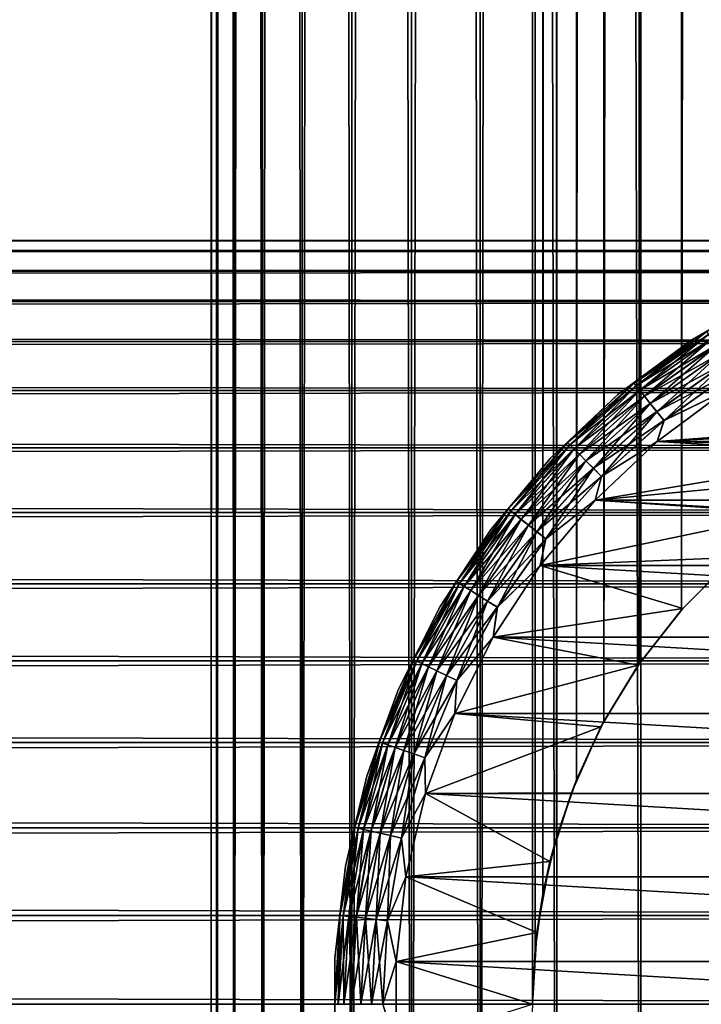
# Model space of a CAD drawing. Extents: x -265 to 265, y 0 to 607.
# Tile 119 of 256: x 232 to 243, y 20 to 36. Entities that reach past the tile are written whole.
import ezdxf

# ---------------------------------------------------------------- set-up
doc = ezdxf.new("R2010")
doc.units = 0
doc.header["$LTSCALE"] = 26.699852
for name, color, linetype in [('35', 7, 'CONTINUOUS'), ('79', 7, 'CONTINUOUS'), ('80', 7, 'CONTINUOUS'), ('87', 7, 'CONTINUOUS'), ('89', 7, 'CONTINUOUS'), ('90', 7, 'CONTINUOUS'), ('91', 7, 'CONTINUOUS'), ('95', 7, 'CONTINUOUS'), ('99', 7, 'CONTINUOUS')]:
    doc.layers.add(name, color=color, linetype=linetype)

msp = doc.modelspace()

# ---------------------------------------------------------------- linework, layer by layer
at = {"layer": '35', "color": 7, "linetype": 'CONTINUOUS'}
for points in [[(-263, 32.479, 28.227), (-263, 32.31, 29.671), (263, 32.479, 28.227), (-263, 32.479, 28.227)], [(263, 32.479, 28.227), (-263, 32.31, 29.671), (263, 32.31, 29.671), (263, 32.479, 28.227)], [(-263, 32.479, 26.773), (-263, 32.479, 28.227), (263, 32.479, 26.773), (-263, 32.479, 26.773)], [(263, 32.479, 26.773), (-263, 32.479, 28.227), (263, 32.479, 28.227), (263, 32.479, 26.773)], [(-263, 32.31, 25.329), (-263, 32.479, 26.773), (263, 32.31, 25.329), (-263, 32.31, 25.329)], [(263, 32.31, 25.329), (-263, 32.479, 26.773), (263, 32.479, 26.773), (263, 32.31, 25.329)], [(-263, 32.31, 29.671), (-263, 31.975, 31.085), (263, 32.31, 29.671), (-263, 32.31, 29.671)], [(263, 32.31, 29.671), (-263, 31.975, 31.085), (263, 31.975, 31.085), (263, 32.31, 29.671)], [(-263, 31.975, 23.915), (-263, 32.31, 25.329), (263, 31.975, 23.915), (-263, 31.975, 23.915)], [(263, 31.975, 23.915), (-263, 32.31, 25.329), (263, 32.31, 25.329), (263, 31.975, 23.915)], [(-263, 31.975, 31.085), (-263, 31.478, 32.451), (263, 31.975, 31.085), (-263, 31.975, 31.085)], [(263, 31.975, 31.085), (-263, 31.478, 32.451), (263, 31.478, 32.451), (263, 31.975, 31.085)], [(-263, 31.478, 22.549), (-263, 31.975, 23.915), (263, 31.478, 22.549), (-263, 31.478, 22.549)], [(263, 31.478, 22.549), (-263, 31.975, 23.915), (263, 31.975, 23.915), (263, 31.478, 22.549)], [(-263, 31.478, 32.451), (-263, 30.825, 33.75), (263, 31.478, 32.451), (-263, 31.478, 32.451)], [(263, 31.478, 32.451), (-263, 30.825, 33.75), (263, 30.825, 33.75), (263, 31.478, 32.451)], [(-263, 30.825, 21.25), (-263, 31.478, 22.549), (263, 30.825, 21.25), (-263, 30.825, 21.25)], [(263, 30.825, 21.25), (-263, 31.478, 22.549), (263, 31.478, 22.549), (263, 30.825, 21.25)], [(-263, 30.825, 33.75), (-263, 30.027, 34.964), (263, 30.825, 33.75), (-263, 30.825, 33.75)], [(263, 30.825, 33.75), (-263, 30.027, 34.964), (263, 30.027, 34.964), (263, 30.825, 33.75)], [(-263, 30.027, 20.036), (-263, 30.825, 21.25), (263, 30.027, 20.036), (-263, 30.027, 20.036)], [(263, 30.027, 20.036), (-263, 30.825, 21.25), (263, 30.825, 21.25), (263, 30.027, 20.036)], [(-263, 30.027, 34.964), (-263, 29.092, 36.078), (263, 30.027, 34.964), (-263, 30.027, 34.964)], [(263, 30.027, 34.964), (-263, 29.092, 36.078), (263, 29.092, 36.078), (263, 30.027, 34.964)], [(-263, 29.092, 18.922), (-263, 30.027, 20.036), (263, 29.092, 18.922), (-263, 29.092, 18.922)], [(263, 29.092, 18.922), (-263, 30.027, 20.036), (263, 30.027, 20.036), (263, 29.092, 18.922)], [(-263, 29.092, 36.078), (-263, 28.035, 37.076), (263, 29.092, 36.078), (-263, 29.092, 36.078)], [(263, 29.092, 36.078), (-263, 28.035, 37.076), (263, 28.035, 37.076), (263, 29.092, 36.078)], [(-263, 28.035, 17.924), (-263, 29.092, 18.922), (263, 28.035, 17.924), (-263, 28.035, 17.924)], [(263, 28.035, 17.924), (-263, 29.092, 18.922), (263, 29.092, 18.922), (263, 28.035, 17.924)], [(-263, 28.035, 37.076), (-263, 26.869, 37.944), (263, 28.035, 37.076), (-263, 28.035, 37.076)], [(263, 28.035, 37.076), (-263, 26.869, 37.944), (263, 26.869, 37.944), (263, 28.035, 37.076)], [(-263, 26.869, 17.056), (-263, 28.035, 17.924), (263, 26.869, 17.056), (-263, 26.869, 17.056)], [(263, 26.869, 17.056), (-263, 28.035, 17.924), (263, 28.035, 17.924), (263, 26.869, 17.056)], [(-263, 26.869, 37.944), (-263, 25.61, 38.67), (263, 26.869, 37.944), (-263, 26.869, 37.944)], [(263, 26.869, 37.944), (-263, 25.61, 38.67), (263, 25.61, 38.67), (263, 26.869, 37.944)], [(-263, 25.61, 16.33), (-263, 26.869, 17.056), (263, 25.61, 16.33), (-263, 25.61, 16.33)], [(263, 25.61, 16.33), (-263, 26.869, 17.056), (263, 26.869, 17.056), (263, 25.61, 16.33)], [(-263, 25.61, 38.67), (-263, 24.275, 39.246), (263, 25.61, 38.67), (-263, 25.61, 38.67)], [(263, 25.61, 38.67), (-263, 24.275, 39.246), (263, 24.275, 39.246), (263, 25.61, 38.67)], [(-263, 24.275, 15.754), (-263, 25.61, 16.33), (263, 24.275, 15.754), (-263, 24.275, 15.754)], [(263, 24.275, 15.754), (-263, 25.61, 16.33), (263, 25.61, 16.33), (263, 24.275, 15.754)], [(-263, 24.275, 39.246), (-263, 22.883, 39.663), (263, 24.275, 39.246), (-263, 24.275, 39.246)], [(263, 24.275, 39.246), (-263, 22.883, 39.663), (263, 22.883, 39.663), (263, 24.275, 39.246)], [(-263, 22.883, 15.337), (-263, 24.275, 15.754), (263, 22.883, 15.337), (-263, 22.883, 15.337)], [(263, 22.883, 15.337), (-263, 24.275, 15.754), (263, 24.275, 15.754), (263, 22.883, 15.337)], [(-263, 22.883, 39.663), (-263, 21.451, 39.915), (263, 22.883, 39.663), (-263, 22.883, 39.663)], [(263, 22.883, 39.663), (-263, 21.451, 39.915), (263, 21.451, 39.915), (263, 22.883, 39.663)], [(-263, 21.451, 15.085), (-263, 22.883, 15.337), (263, 21.451, 15.085), (-263, 21.451, 15.085)], [(263, 21.451, 15.085), (-263, 22.883, 15.337), (263, 22.883, 15.337), (263, 21.451, 15.085)], [(-263, 21.451, 39.915), (-263, 20, 40), (263, 21.451, 39.915), (-263, 21.451, 39.915)], [(263, 21.451, 39.915), (-263, 20, 40), (263, 20, 40), (263, 21.451, 39.915)], [(-263, 20, 15), (-263, 21.451, 15.085), (263, 20, 15), (-263, 20, 15)], [(263, 20, 15), (-263, 21.451, 15.085), (263, 21.451, 15.085), (263, 20, 15)]]:
    msp.add_3dface(points, dxfattribs=at)
at = {"layer": '79', "color": 7, "linetype": 'CONTINUOUS'}
for points in [[(235, 1), (235.094, 1, 1.679), (235, 599), (235, 1)], [(235, 599), (235.094, 1, 1.679), (235.094, 599, 1.679), (235, 599)], [(235.094, 1, 1.679), (235.376, 1, 3.338), (235.094, 599, 1.679), (235.094, 1, 1.679)], [(235.094, 599, 1.679), (235.376, 1, 3.338), (235.376, 599, 3.338), (235.094, 599, 1.679)], [(235.376, 1, 3.338), (235.842, 1, 4.954), (235.376, 599, 3.338), (235.376, 1, 3.338)], [(235.376, 599, 3.338), (235.842, 1, 4.954), (235.842, 599, 4.954), (235.376, 599, 3.338)], [(235.842, 1, 4.954), (236.485, 1, 6.508), (235.842, 599, 4.954), (235.842, 1, 4.954)], [(235.842, 599, 4.954), (236.485, 1, 6.508), (236.485, 599, 6.508), (235.842, 599, 4.954)], [(236.485, 1, 6.508), (237.299, 1, 7.98), (236.485, 599, 6.508), (236.485, 1, 6.508)], [(236.485, 599, 6.508), (237.299, 1, 7.98), (237.299, 599, 7.98), (236.485, 599, 6.508)], [(237.299, 1, 7.98), (238.273, 1, 9.352), (237.299, 599, 7.98), (237.299, 1, 7.98)], [(237.299, 599, 7.98), (238.273, 1, 9.352), (238.273, 599, 9.352), (237.299, 599, 7.98)], [(238.273, 1, 9.352), (239.393, 1, 10.607), (238.273, 599, 9.352), (238.273, 1, 9.352)], [(238.273, 599, 9.352), (239.393, 1, 10.607), (239.393, 599, 10.607), (238.273, 599, 9.352)], [(239.393, 1, 10.607), (240.648, 1, 11.727), (239.393, 599, 10.607), (239.393, 1, 10.607)], [(239.393, 599, 10.607), (240.648, 1, 11.727), (240.648, 599, 11.727), (239.393, 599, 10.607)], [(240.648, 1, 11.727), (242.02, 1, 12.701), (240.648, 599, 11.727), (240.648, 1, 11.727)], [(240.648, 599, 11.727), (242.02, 1, 12.701), (242.02, 599, 12.701), (240.648, 599, 11.727)], [(242.02, 1, 12.701), (243.492, 1, 13.515), (242.02, 599, 12.701), (242.02, 1, 12.701)], [(242.02, 599, 12.701), (243.492, 1, 13.515), (243.492, 599, 13.515), (242.02, 599, 12.701)]]:
    msp.add_3dface(points, dxfattribs=at)
at = {"layer": '80', "color": 7, "linetype": 'CONTINUOUS'}
for points in [[(235, 1), (235, 599), (235.094, 599, -1.679), (235, 1)], [(235.094, 1, -1.679), (235, 1), (235.094, 599, -1.679), (235.094, 1, -1.679)], [(235.376, 1, -3.338), (235.094, 1, -1.679), (235.376, 599, -3.338), (235.376, 1, -3.338)], [(235.376, 599, -3.338), (235.094, 1, -1.679), (235.094, 599, -1.679), (235.376, 599, -3.338)], [(235.842, 1, -4.954), (235.376, 1, -3.338), (235.842, 599, -4.954), (235.842, 1, -4.954)], [(235.842, 599, -4.954), (235.376, 1, -3.338), (235.376, 599, -3.338), (235.842, 599, -4.954)], [(236.485, 1, -6.508), (235.842, 1, -4.954), (236.485, 599, -6.508), (236.485, 1, -6.508)], [(236.485, 599, -6.508), (235.842, 1, -4.954), (235.842, 599, -4.954), (236.485, 599, -6.508)], [(237.299, 1, -7.98), (236.485, 1, -6.508), (237.299, 599, -7.98), (237.299, 1, -7.98)], [(237.299, 599, -7.98), (236.485, 1, -6.508), (236.485, 599, -6.508), (237.299, 599, -7.98)], [(238.273, 1, -9.352), (237.299, 1, -7.98), (238.273, 599, -9.352), (238.273, 1, -9.352)], [(238.273, 599, -9.352), (237.299, 1, -7.98), (237.299, 599, -7.98), (238.273, 599, -9.352)], [(239.393, 1, -10.607), (238.273, 1, -9.352), (239.393, 599, -10.607), (239.393, 1, -10.607)], [(239.393, 599, -10.607), (238.273, 1, -9.352), (238.273, 599, -9.352), (239.393, 599, -10.607)], [(239.393, 1, -10.607), (239.393, 599, -10.607), (240.25, 580, -11.399), (239.393, 1, -10.607)], [(239.393, 1, -10.607), (240.25, 580, -11.399), (240.25, 20, -11.399), (239.393, 1, -10.607)], [(240.25, 580, -11.399), (240.291, 579.105, -11.434), (240.25, 20, -11.399), (240.25, 580, -11.399)], [(240.25, 20, -11.399), (240.291, 579.105, -11.434), (240.291, 20.895, -11.434), (240.25, 20, -11.399)], [(240.291, 579.105, -11.434), (240.418, 578.199, -11.54), (240.291, 20.895, -11.434), (240.291, 579.105, -11.434)], [(240.291, 20.895, -11.434), (240.418, 578.199, -11.54), (240.418, 21.801, -11.54), (240.291, 20.895, -11.434)], [(240.418, 578.199, -11.54), (240.638, 577.275, -11.72), (240.418, 21.801, -11.54), (240.418, 578.199, -11.54)], [(240.418, 21.801, -11.54), (240.638, 577.275, -11.72), (240.638, 22.725, -11.72), (240.418, 21.801, -11.54)], [(240.638, 577.275, -11.72), (240.967, 576.331, -11.975), (240.638, 22.725, -11.72), (240.638, 577.275, -11.72)], [(240.638, 22.725, -11.72), (240.967, 576.331, -11.975), (240.967, 23.669, -11.975), (240.638, 22.725, -11.72)], [(240.967, 576.331, -11.975), (241.415, 575.378, -12.3), (240.967, 23.669, -11.975), (240.967, 576.331, -11.975)], [(240.967, 23.669, -11.975), (241.415, 575.378, -12.3), (241.415, 24.622, -12.3), (240.967, 23.669, -11.975)], [(241.415, 575.378, -12.3), (241.99, 574.441, -12.682), (241.415, 24.622, -12.3), (241.415, 575.378, -12.3)], [(241.415, 24.622, -12.3), (241.99, 574.441, -12.682), (241.99, 25.559, -12.682), (241.415, 24.622, -12.3)], [(241.99, 574.441, -12.682), (242.684, 573.555, -13.095), (241.99, 25.559, -12.682), (241.99, 574.441, -12.682)], [(241.99, 25.559, -12.682), (242.684, 573.555, -13.095), (242.684, 26.445, -13.095), (241.99, 25.559, -12.682)], [(242.684, 573.555, -13.095), (243.475, 572.755, -13.506), (242.684, 26.445, -13.095), (242.684, 573.555, -13.095)], [(242.684, 26.445, -13.095), (243.475, 572.755, -13.506), (243.475, 27.245, -13.506), (242.684, 26.445, -13.095)]]:
    msp.add_3dface(points, dxfattribs=at)
at = {"layer": '87', "color": 7, "linetype": 'CONTINUOUS'}
for points in [[(242.684, 26.445, -13.095), (243.475, 27.245, -13.506), (242.702, 26.465, -25), (242.684, 26.445, -13.095)], [(242.702, 26.465, -25), (243.475, 27.245, -13.506), (243.535, 27.298, -25), (242.702, 26.465, -25)], [(241.976, 25.539, -25), (242.684, 26.445, -13.095), (242.702, 26.465, -25), (241.976, 25.539, -25)], [(241.99, 25.559, -12.682), (242.684, 26.445, -13.095), (241.976, 25.539, -25), (241.99, 25.559, -12.682)], [(241.367, 24.531, -25), (241.415, 24.622, -12.3), (241.976, 25.539, -25), (241.367, 24.531, -25)], [(241.415, 24.622, -12.3), (241.99, 25.559, -12.682), (241.976, 25.539, -25), (241.415, 24.622, -12.3)], [(240.967, 23.669, -11.975), (241.415, 24.622, -12.3), (241.367, 24.531, -25), (240.967, 23.669, -11.975)], [(240.884, 23.457, -25), (240.967, 23.669, -11.975), (241.367, 24.531, -25), (240.884, 23.457, -25)], [(240.638, 22.725, -11.72), (240.967, 23.669, -11.975), (240.884, 23.457, -25), (240.638, 22.725, -11.72)], [(240.533, 22.333, -25), (240.638, 22.725, -11.72), (240.884, 23.457, -25), (240.533, 22.333, -25)], [(240.418, 21.801, -11.54), (240.638, 22.725, -11.72), (240.533, 22.333, -25), (240.418, 21.801, -11.54)], [(240.321, 21.175, -25), (240.418, 21.801, -11.54), (240.533, 22.333, -25), (240.321, 21.175, -25)], [(240.291, 20.895, -11.434), (240.418, 21.801, -11.54), (240.321, 21.175, -25), (240.291, 20.895, -11.434)], [(240.25, 20, -25), (240.291, 20.895, -11.434), (240.321, 21.175, -25), (240.25, 20, -25)], [(240.25, 20, -11.399), (240.291, 20.895, -11.434), (240.25, 20, -25), (240.25, 20, -11.399)]]:
    msp.add_3dface(points, dxfattribs=at)
at = {"layer": '89', "color": 7, "linetype": 'CONTINUOUS'}
for points in [[(242.287, 29.193, -25), (248.825, 29.679, -25), (243.406, 30.026, -25), (242.287, 29.193, -25)], [(247.667, 29.467, -25), (248.825, 29.679, -25), (242.287, 29.193, -25), (247.667, 29.467, -25)], [(246.543, 29.116, -25), (247.667, 29.467, -25), (242.287, 29.193, -25), (246.543, 29.116, -25)], [(241.272, 28.235, -25), (246.543, 29.116, -25), (242.287, 29.193, -25), (241.272, 28.235, -25)], [(245.469, 28.633, -25), (246.543, 29.116, -25), (241.272, 28.235, -25), (245.469, 28.633, -25)], [(244.461, 28.024, -25), (245.469, 28.633, -25), (241.272, 28.235, -25), (244.461, 28.024, -25)], [(240.375, 27.166, -25), (244.461, 28.024, -25), (241.272, 28.235, -25), (240.375, 27.166, -25)], [(243.535, 27.298, -25), (244.461, 28.024, -25), (240.375, 27.166, -25), (243.535, 27.298, -25)], [(242.702, 26.465, -25), (243.535, 27.298, -25), (240.375, 27.166, -25), (242.702, 26.465, -25)], [(239.608, 26, -25), (242.702, 26.465, -25), (240.375, 27.166, -25), (239.608, 26, -25)], [(241.976, 25.539, -25), (242.702, 26.465, -25), (239.608, 26, -25), (241.976, 25.539, -25)], [(238.981, 24.753, -25), (241.976, 25.539, -25), (239.608, 26, -25), (238.981, 24.753, -25)], [(241.367, 24.531, -25), (241.976, 25.539, -25), (238.981, 24.753, -25), (241.367, 24.531, -25)], [(238.504, 23.442, -25), (241.367, 24.531, -25), (238.981, 24.753, -25), (238.504, 23.442, -25)], [(240.884, 23.457, -25), (241.367, 24.531, -25), (238.504, 23.442, -25), (240.884, 23.457, -25)], [(238.182, 22.084, -25), (240.533, 22.333, -25), (238.504, 23.442, -25), (238.182, 22.084, -25)], [(240.533, 22.333, -25), (240.884, 23.457, -25), (238.504, 23.442, -25), (240.533, 22.333, -25)], [(240.321, 21.175, -25), (240.533, 22.333, -25), (238.182, 22.084, -25), (240.321, 21.175, -25)], [(238.02, 20.698, -25), (240.321, 21.175, -25), (238.182, 22.084, -25), (238.02, 20.698, -25)], [(240.25, 20, -25), (240.321, 21.175, -25), (238.02, 20.698, -25), (240.25, 20, -25)], [(238.02, 19.302, -25), (240.25, 20, -25), (238.02, 20.698, -25), (238.02, 19.302, -25)]]:
    msp.add_3dface(points, dxfattribs=at)
at = {"layer": '90', "color": 7, "linetype": 'CONTINUOUS'}
for points in [[(242.287, 29.193, -75), (243.406, 30.026, -75), (257.713, 29.193, -75), (242.287, 29.193, -75)], [(241.272, 28.235, -75), (242.287, 29.193, -75), (258.728, 28.235, -75), (241.272, 28.235, -75)], [(258.728, 28.235, -75), (242.287, 29.193, -75), (257.713, 29.193, -75), (258.728, 28.235, -75)], [(240.375, 27.166, -75), (241.272, 28.235, -75), (259.625, 27.166, -75), (240.375, 27.166, -75)], [(259.625, 27.166, -75), (241.272, 28.235, -75), (258.728, 28.235, -75), (259.625, 27.166, -75)], [(239.608, 26, -75), (240.375, 27.166, -75), (260.392, 26, -75), (239.608, 26, -75)], [(260.392, 26, -75), (240.375, 27.166, -75), (259.625, 27.166, -75), (260.392, 26, -75)], [(238.981, 24.753, -75), (239.608, 26, -75), (261.019, 24.753, -75), (238.981, 24.753, -75)], [(261.019, 24.753, -75), (239.608, 26, -75), (260.392, 26, -75), (261.019, 24.753, -75)], [(238.504, 23.442, -75), (238.981, 24.753, -75), (261.496, 23.442, -75), (238.504, 23.442, -75)], [(261.496, 23.442, -75), (238.981, 24.753, -75), (261.019, 24.753, -75), (261.496, 23.442, -75)], [(238.182, 22.084, -75), (238.504, 23.442, -75), (261.818, 22.084, -75), (238.182, 22.084, -75)], [(261.818, 22.084, -75), (238.504, 23.442, -75), (261.496, 23.442, -75), (261.818, 22.084, -75)], [(238.02, 20.698, -75), (238.182, 22.084, -75), (261.98, 20.698, -75), (238.02, 20.698, -75)], [(261.98, 20.698, -75), (238.182, 22.084, -75), (261.818, 22.084, -75), (261.98, 20.698, -75)], [(238.02, 19.302, -75), (238.02, 20.698, -75), (261.98, 19.302, -75), (238.02, 19.302, -75)], [(261.98, 19.302, -75), (238.02, 20.698, -75), (261.98, 20.698, -75), (261.98, 19.302, -75)]]:
    msp.add_3dface(points, dxfattribs=at)
at = {"layer": '91', "color": 7, "linetype": 'CONTINUOUS'}
for points in [[(244.166, 31.617, -74), (242.856, 30.861, -74), (244.166, 31.617, -26), (244.166, 31.617, -74)], [(244.166, 31.617, -26), (242.856, 30.861, -74), (242.856, 30.861, -26), (244.166, 31.617, -26)], [(242.856, 30.861, -74), (241.644, 29.959, -74), (242.856, 30.861, -26), (242.856, 30.861, -74)], [(242.856, 30.861, -26), (241.644, 29.959, -74), (241.644, 29.959, -26), (242.856, 30.861, -26)], [(241.644, 29.959, -74), (240.544, 28.921, -74), (241.644, 29.959, -26), (241.644, 29.959, -74)], [(241.644, 29.959, -26), (240.544, 28.921, -74), (240.544, 28.921, -26), (241.644, 29.959, -26)], [(240.544, 28.921, -74), (239.572, 27.763, -74), (240.544, 28.921, -26), (240.544, 28.921, -74)], [(240.544, 28.921, -26), (239.572, 27.763, -74), (239.572, 27.763, -26), (240.544, 28.921, -26)], [(239.572, 27.763, -74), (238.742, 26.5, -74), (239.572, 27.763, -26), (239.572, 27.763, -74)], [(239.572, 27.763, -26), (238.742, 26.5, -74), (238.742, 26.5, -26), (239.572, 27.763, -26)], [(238.742, 26.5, -74), (238.063, 25.149, -74), (238.742, 26.5, -26), (238.742, 26.5, -74)], [(238.742, 26.5, -26), (238.063, 25.149, -74), (238.063, 25.149, -26), (238.742, 26.5, -26)], [(238.063, 25.149, -74), (237.546, 23.728, -74), (238.063, 25.149, -26), (238.063, 25.149, -74)], [(238.063, 25.149, -26), (237.546, 23.728, -74), (237.546, 23.728, -26), (238.063, 25.149, -26)], [(237.546, 23.728, -74), (237.197, 22.257, -74), (237.546, 23.728, -26), (237.546, 23.728, -74)], [(237.546, 23.728, -26), (237.197, 22.257, -74), (237.197, 22.257, -26), (237.546, 23.728, -26)], [(237.197, 22.257, -74), (237.022, 20.756, -74), (237.197, 22.257, -26), (237.197, 22.257, -74)], [(237.197, 22.257, -26), (237.022, 20.756, -74), (237.022, 20.756, -26), (237.197, 22.257, -26)], [(237.022, 20.756, -74), (237.022, 19.244, -74), (237.022, 20.756, -26), (237.022, 20.756, -74)], [(237.022, 20.756, -26), (237.022, 19.244, -74), (237.022, 19.244, -26), (237.022, 20.756, -26)]]:
    msp.add_3dface(points, dxfattribs=at)
at = {"layer": '95', "color": 7, "linetype": 'CONTINUOUS'}
for points in [[(242.856, 30.861, -74), (244.166, 31.617, -74), (243.094, 30.991, -74.195), (242.856, 30.861, -74)], [(242.856, 30.861, -74), (243.094, 30.991, -74.195), (241.907, 30.149, -74.195), (242.856, 30.861, -74)], [(243.094, 30.991, -74.195), (241.942, 30.104, -74.383), (241.907, 30.149, -74.195), (243.094, 30.991, -74.195)], [(243.124, 30.943, -74.383), (241.942, 30.104, -74.383), (243.094, 30.991, -74.195), (243.124, 30.943, -74.383)], [(243.124, 30.943, -74.383), (242, 30.032, -74.556), (241.942, 30.104, -74.383), (243.124, 30.943, -74.383)], [(243.173, 30.865, -74.556), (242, 30.032, -74.556), (243.124, 30.943, -74.383), (243.173, 30.865, -74.556)], [(241.644, 29.959, -74), (242.856, 30.861, -74), (241.907, 30.149, -74.195), (241.644, 29.959, -74)], [(243.173, 30.865, -74.556), (242.078, 29.934, -74.708), (242, 30.032, -74.556), (243.173, 30.865, -74.556)], [(243.24, 30.759, -74.708), (242.078, 29.934, -74.708), (243.173, 30.865, -74.556), (243.24, 30.759, -74.708)], [(243.24, 30.759, -74.708), (242.172, 29.816, -74.832), (242.078, 29.934, -74.708), (243.24, 30.759, -74.708)], [(243.32, 30.631, -74.832), (242.172, 29.816, -74.832), (243.24, 30.759, -74.708), (243.32, 30.631, -74.832)], [(243.32, 30.631, -74.832), (242.28, 29.68, -74.924), (242.172, 29.816, -74.832), (243.32, 30.631, -74.832)], [(243.412, 30.484, -74.924), (242.28, 29.68, -74.924), (243.32, 30.631, -74.832), (243.412, 30.484, -74.924)], [(243.412, 30.484, -74.924), (242.397, 29.534, -74.981), (242.28, 29.68, -74.924), (243.412, 30.484, -74.924)], [(243.512, 30.325, -74.981), (242.397, 29.534, -74.981), (243.412, 30.484, -74.924), (243.512, 30.325, -74.981)], [(243.512, 30.325, -74.981), (243.406, 30.026, -75), (242.397, 29.534, -74.981), (243.512, 30.325, -74.981)], [(241.644, 29.959, -74), (241.907, 30.149, -74.195), (240.821, 29.179, -74.195), (241.644, 29.959, -74)], [(241.907, 30.149, -74.195), (240.861, 29.139, -74.383), (240.821, 29.179, -74.195), (241.907, 30.149, -74.195)], [(241.942, 30.104, -74.383), (240.861, 29.139, -74.383), (241.907, 30.149, -74.195), (241.942, 30.104, -74.383)], [(241.942, 30.104, -74.383), (240.927, 29.073, -74.556), (240.861, 29.139, -74.383), (241.942, 30.104, -74.383)], [(242, 30.032, -74.556), (240.927, 29.073, -74.556), (241.942, 30.104, -74.383), (242, 30.032, -74.556)], [(240.544, 28.921, -74), (241.644, 29.959, -74), (240.821, 29.179, -74.195), (240.544, 28.921, -74)], [(242, 30.032, -74.556), (241.015, 28.985, -74.708), (240.927, 29.073, -74.556), (242, 30.032, -74.556)], [(242.078, 29.934, -74.708), (241.015, 28.985, -74.708), (242, 30.032, -74.556), (242.078, 29.934, -74.708)], [(242.078, 29.934, -74.708), (241.122, 28.878, -74.832), (241.015, 28.985, -74.708), (242.078, 29.934, -74.708)], [(242.172, 29.816, -74.832), (241.122, 28.878, -74.832), (242.078, 29.934, -74.708), (242.172, 29.816, -74.832)], [(243.406, 30.026, -75), (242.287, 29.193, -75), (242.397, 29.534, -74.981), (243.406, 30.026, -75)], [(242.172, 29.816, -74.832), (241.245, 28.755, -74.924), (241.122, 28.878, -74.832), (242.172, 29.816, -74.832)], [(242.28, 29.68, -74.924), (241.245, 28.755, -74.924), (242.172, 29.816, -74.832), (242.28, 29.68, -74.924)], [(242.28, 29.68, -74.924), (241.378, 28.622, -74.981), (241.245, 28.755, -74.924), (242.28, 29.68, -74.924)], [(242.397, 29.534, -74.981), (241.378, 28.622, -74.981), (242.28, 29.68, -74.924), (242.397, 29.534, -74.981)], [(242.397, 29.534, -74.981), (242.287, 29.193, -75), (241.378, 28.622, -74.981), (242.397, 29.534, -74.981)], [(240.544, 28.921, -74), (240.821, 29.179, -74.195), (239.851, 28.093, -74.195), (240.544, 28.921, -74)], [(240.821, 29.179, -74.195), (239.896, 28.058, -74.383), (239.851, 28.093, -74.195), (240.821, 29.179, -74.195)], [(240.861, 29.139, -74.383), (239.896, 28.058, -74.383), (240.821, 29.179, -74.195), (240.861, 29.139, -74.383)], [(240.861, 29.139, -74.383), (239.968, 28, -74.556), (239.896, 28.058, -74.383), (240.861, 29.139, -74.383)], [(240.927, 29.073, -74.556), (239.968, 28, -74.556), (240.861, 29.139, -74.383), (240.927, 29.073, -74.556)], [(242.287, 29.193, -75), (241.272, 28.235, -75), (241.378, 28.622, -74.981), (242.287, 29.193, -75)], [(240.927, 29.073, -74.556), (240.066, 27.922, -74.708), (239.968, 28, -74.556), (240.927, 29.073, -74.556)], [(241.015, 28.985, -74.708), (240.066, 27.922, -74.708), (240.927, 29.073, -74.556), (241.015, 28.985, -74.708)], [(241.015, 28.985, -74.708), (240.184, 27.828, -74.832), (240.066, 27.922, -74.708), (241.015, 28.985, -74.708)], [(241.122, 28.878, -74.832), (240.184, 27.828, -74.832), (241.015, 28.985, -74.708), (241.122, 28.878, -74.832)], [(239.572, 27.763, -74), (240.544, 28.921, -74), (239.851, 28.093, -74.195), (239.572, 27.763, -74)], [(241.122, 28.878, -74.832), (240.32, 27.72, -74.924), (240.184, 27.828, -74.832), (241.122, 28.878, -74.832)], [(241.245, 28.755, -74.924), (240.32, 27.72, -74.924), (241.122, 28.878, -74.832), (241.245, 28.755, -74.924)], [(241.245, 28.755, -74.924), (240.466, 27.603, -74.981), (240.32, 27.72, -74.924), (241.245, 28.755, -74.924)], [(241.378, 28.622, -74.981), (240.466, 27.603, -74.981), (241.245, 28.755, -74.924), (241.378, 28.622, -74.981)], [(241.378, 28.622, -74.981), (241.272, 28.235, -75), (240.466, 27.603, -74.981), (241.378, 28.622, -74.981)], [(241.272, 28.235, -75), (240.375, 27.166, -75), (240.466, 27.603, -74.981), (241.272, 28.235, -75)], [(239.572, 27.763, -74), (239.851, 28.093, -74.195), (239.009, 26.906, -74.195), (239.572, 27.763, -74)], [(239.851, 28.093, -74.195), (239.057, 26.876, -74.383), (239.009, 26.906, -74.195), (239.851, 28.093, -74.195)], [(239.896, 28.058, -74.383), (239.057, 26.876, -74.383), (239.851, 28.093, -74.195), (239.896, 28.058, -74.383)], [(239.896, 28.058, -74.383), (239.135, 26.827, -74.556), (239.057, 26.876, -74.383), (239.896, 28.058, -74.383)], [(239.968, 28, -74.556), (239.135, 26.827, -74.556), (239.896, 28.058, -74.383), (239.968, 28, -74.556)], [(239.968, 28, -74.556), (239.241, 26.76, -74.708), (239.135, 26.827, -74.556), (239.968, 28, -74.556)], [(240.066, 27.922, -74.708), (239.241, 26.76, -74.708), (239.968, 28, -74.556), (240.066, 27.922, -74.708)], [(240.066, 27.922, -74.708), (239.369, 26.68, -74.832), (239.241, 26.76, -74.708), (240.066, 27.922, -74.708)], [(240.184, 27.828, -74.832), (239.369, 26.68, -74.832), (240.066, 27.922, -74.708), (240.184, 27.828, -74.832)], [(240.184, 27.828, -74.832), (239.516, 26.588, -74.924), (239.369, 26.68, -74.832), (240.184, 27.828, -74.832)], [(240.32, 27.72, -74.924), (239.516, 26.588, -74.924), (240.184, 27.828, -74.832), (240.32, 27.72, -74.924)], [(238.742, 26.5, -74), (239.572, 27.763, -74), (239.009, 26.906, -74.195), (238.742, 26.5, -74)], [(240.32, 27.72, -74.924), (239.675, 26.488, -74.981), (239.516, 26.588, -74.924), (240.32, 27.72, -74.924)], [(240.466, 27.603, -74.981), (239.675, 26.488, -74.981), (240.32, 27.72, -74.924), (240.466, 27.603, -74.981)], [(240.466, 27.603, -74.981), (240.375, 27.166, -75), (239.675, 26.488, -74.981), (240.466, 27.603, -74.981)], [(240.375, 27.166, -75), (239.608, 26, -75), (239.675, 26.488, -74.981), (240.375, 27.166, -75)], [(238.742, 26.5, -74), (239.009, 26.906, -74.195), (238.305, 25.632, -74.195), (238.742, 26.5, -74)], [(239.009, 26.906, -74.195), (238.356, 25.607, -74.383), (238.305, 25.632, -74.195), (239.009, 26.906, -74.195)], [(239.057, 26.876, -74.383), (238.356, 25.607, -74.383), (239.009, 26.906, -74.195), (239.057, 26.876, -74.383)], [(239.057, 26.876, -74.383), (238.439, 25.567, -74.556), (238.356, 25.607, -74.383), (239.057, 26.876, -74.383)], [(239.135, 26.827, -74.556), (238.439, 25.567, -74.556), (239.057, 26.876, -74.383), (239.135, 26.827, -74.556)], [(239.135, 26.827, -74.556), (238.552, 25.513, -74.708), (238.439, 25.567, -74.556), (239.135, 26.827, -74.556)], [(239.241, 26.76, -74.708), (238.552, 25.513, -74.708), (239.135, 26.827, -74.556), (239.241, 26.76, -74.708)], [(239.241, 26.76, -74.708), (238.688, 25.447, -74.832), (238.552, 25.513, -74.708), (239.241, 26.76, -74.708)], [(239.369, 26.68, -74.832), (238.688, 25.447, -74.832), (239.241, 26.76, -74.708), (239.369, 26.68, -74.832)], [(239.369, 26.68, -74.832), (238.844, 25.372, -74.924), (238.688, 25.447, -74.832), (239.369, 26.68, -74.832)], [(239.516, 26.588, -74.924), (238.844, 25.372, -74.924), (239.369, 26.68, -74.832), (239.516, 26.588, -74.924)], [(239.516, 26.588, -74.924), (239.014, 25.291, -74.981), (238.844, 25.372, -74.924), (239.516, 26.588, -74.924)], [(239.675, 26.488, -74.981), (239.014, 25.291, -74.981), (239.516, 26.588, -74.924), (239.675, 26.488, -74.981)], [(238.063, 25.149, -74), (238.742, 26.5, -74), (238.305, 25.632, -74.195), (238.063, 25.149, -74)], [(239.675, 26.488, -74.981), (239.608, 26, -75), (239.014, 25.291, -74.981), (239.675, 26.488, -74.981)], [(239.608, 26, -75), (238.981, 24.753, -75), (239.014, 25.291, -74.981), (239.608, 26, -75)], [(238.063, 25.149, -74), (238.305, 25.632, -74.195), (237.748, 24.287, -74.195), (238.063, 25.149, -74)], [(238.305, 25.632, -74.195), (237.801, 24.268, -74.383), (237.748, 24.287, -74.195), (238.305, 25.632, -74.195)], [(238.356, 25.607, -74.383), (237.801, 24.268, -74.383), (238.305, 25.632, -74.195), (238.356, 25.607, -74.383)], [(238.356, 25.607, -74.383), (237.889, 24.238, -74.556), (237.801, 24.268, -74.383), (238.356, 25.607, -74.383)], [(238.439, 25.567, -74.556), (237.889, 24.238, -74.556), (238.356, 25.607, -74.383), (238.439, 25.567, -74.556)], [(238.439, 25.567, -74.556), (238.006, 24.197, -74.708), (237.889, 24.238, -74.556), (238.439, 25.567, -74.556)], [(238.552, 25.513, -74.708), (238.006, 24.197, -74.708), (238.439, 25.567, -74.556), (238.552, 25.513, -74.708)], [(238.552, 25.513, -74.708), (238.15, 24.147, -74.832), (238.006, 24.197, -74.708), (238.552, 25.513, -74.708)], [(238.688, 25.447, -74.832), (238.15, 24.147, -74.832), (238.552, 25.513, -74.708), (238.688, 25.447, -74.832)], [(238.688, 25.447, -74.832), (238.313, 24.089, -74.924), (238.15, 24.147, -74.832), (238.688, 25.447, -74.832)], [(238.844, 25.372, -74.924), (238.313, 24.089, -74.924), (238.688, 25.447, -74.832), (238.844, 25.372, -74.924)], [(238.844, 25.372, -74.924), (238.49, 24.027, -74.981), (238.313, 24.089, -74.924), (238.844, 25.372, -74.924)], [(239.014, 25.291, -74.981), (238.49, 24.027, -74.981), (238.844, 25.372, -74.924), (239.014, 25.291, -74.981)], [(239.014, 25.291, -74.981), (238.981, 24.753, -75), (238.49, 24.027, -74.981), (239.014, 25.291, -74.981)], [(237.546, 23.728, -74), (238.063, 25.149, -74), (237.748, 24.287, -74.195), (237.546, 23.728, -74)], [(238.981, 24.753, -75), (238.504, 23.442, -75), (238.49, 24.027, -74.981), (238.981, 24.753, -75)], [(237.546, 23.728, -74), (237.748, 24.287, -74.195), (237.345, 22.888, -74.195), (237.546, 23.728, -74)], [(237.748, 24.287, -74.195), (237.4, 22.876, -74.383), (237.345, 22.888, -74.195), (237.748, 24.287, -74.195)], [(237.801, 24.268, -74.383), (237.4, 22.876, -74.383), (237.748, 24.287, -74.195), (237.801, 24.268, -74.383)], [(237.801, 24.268, -74.383), (237.49, 22.855, -74.556), (237.4, 22.876, -74.383), (237.801, 24.268, -74.383)], [(237.889, 24.238, -74.556), (237.49, 22.855, -74.556), (237.801, 24.268, -74.383), (237.889, 24.238, -74.556)], [(237.889, 24.238, -74.556), (237.612, 22.828, -74.708), (237.49, 22.855, -74.556), (237.889, 24.238, -74.556)], [(238.006, 24.197, -74.708), (237.612, 22.828, -74.708), (237.889, 24.238, -74.556), (238.006, 24.197, -74.708)], [(238.006, 24.197, -74.708), (237.76, 22.794, -74.832), (237.612, 22.828, -74.708), (238.006, 24.197, -74.708)], [(238.15, 24.147, -74.832), (237.76, 22.794, -74.832), (238.006, 24.197, -74.708), (238.15, 24.147, -74.832)], [(238.15, 24.147, -74.832), (237.929, 22.755, -74.924), (237.76, 22.794, -74.832), (238.15, 24.147, -74.832)], [(238.313, 24.089, -74.924), (237.929, 22.755, -74.924), (238.15, 24.147, -74.832), (238.313, 24.089, -74.924)], [(238.313, 24.089, -74.924), (238.112, 22.713, -74.981), (237.929, 22.755, -74.924), (238.313, 24.089, -74.924)], [(238.49, 24.027, -74.981), (238.112, 22.713, -74.981), (238.313, 24.089, -74.924), (238.49, 24.027, -74.981)], [(238.49, 24.027, -74.981), (238.504, 23.442, -75), (238.112, 22.713, -74.981), (238.49, 24.027, -74.981)], [(237.197, 22.257, -74), (237.546, 23.728, -74), (237.345, 22.888, -74.195), (237.197, 22.257, -74)], [(238.504, 23.442, -75), (238.182, 22.084, -75), (238.112, 22.713, -74.981), (238.504, 23.442, -75)], [(237.197, 22.257, -74), (237.345, 22.888, -74.195), (237.101, 21.453, -74.195), (237.197, 22.257, -74)], [(237.345, 22.888, -74.195), (237.157, 21.447, -74.383), (237.101, 21.453, -74.195), (237.345, 22.888, -74.195)], [(237.4, 22.876, -74.383), (237.157, 21.447, -74.383), (237.345, 22.888, -74.195), (237.4, 22.876, -74.383)], [(237.4, 22.876, -74.383), (237.249, 21.437, -74.556), (237.157, 21.447, -74.383), (237.4, 22.876, -74.383)], [(237.49, 22.855, -74.556), (237.249, 21.437, -74.556), (237.4, 22.876, -74.383), (237.49, 22.855, -74.556)], [(237.49, 22.855, -74.556), (237.373, 21.423, -74.708), (237.249, 21.437, -74.556), (237.49, 22.855, -74.556)], [(237.612, 22.828, -74.708), (237.373, 21.423, -74.708), (237.49, 22.855, -74.556), (237.612, 22.828, -74.708)], [(237.612, 22.828, -74.708), (237.524, 21.406, -74.832), (237.373, 21.423, -74.708), (237.612, 22.828, -74.708)], [(237.76, 22.794, -74.832), (237.524, 21.406, -74.832), (237.612, 22.828, -74.708), (237.76, 22.794, -74.832)], [(237.76, 22.794, -74.832), (237.696, 21.386, -74.924), (237.524, 21.406, -74.832), (237.76, 22.794, -74.832)], [(237.929, 22.755, -74.924), (237.696, 21.386, -74.924), (237.76, 22.794, -74.832), (237.929, 22.755, -74.924)], [(237.929, 22.755, -74.924), (237.883, 21.365, -74.981), (237.696, 21.386, -74.924), (237.929, 22.755, -74.924)], [(238.112, 22.713, -74.981), (237.883, 21.365, -74.981), (237.929, 22.755, -74.924), (238.112, 22.713, -74.981)], [(238.112, 22.713, -74.981), (238.182, 22.084, -75), (237.883, 21.365, -74.981), (238.112, 22.713, -74.981)], [(237.022, 20.756, -74), (237.197, 22.257, -74), (237.101, 21.453, -74.195), (237.022, 20.756, -74)], [(238.182, 22.084, -75), (238.02, 20.698, -75), (237.883, 21.365, -74.981), (238.182, 22.084, -75)], [(237.022, 20.756, -74), (237.101, 21.453, -74.195), (237.019, 20, -74.195), (237.022, 20.756, -74)], [(237.101, 21.453, -74.195), (237.076, 20, -74.383), (237.019, 20, -74.195), (237.101, 21.453, -74.195)], [(237.157, 21.447, -74.383), (237.076, 20, -74.383), (237.101, 21.453, -74.195), (237.157, 21.447, -74.383)], [(237.157, 21.447, -74.383), (237.169, 20, -74.556), (237.076, 20, -74.383), (237.157, 21.447, -74.383)], [(237.249, 21.437, -74.556), (237.169, 20, -74.556), (237.157, 21.447, -74.383), (237.249, 21.437, -74.556)], [(237.249, 21.437, -74.556), (237.293, 20, -74.708), (237.169, 20, -74.556), (237.249, 21.437, -74.556)], [(237.373, 21.423, -74.708), (237.293, 20, -74.708), (237.249, 21.437, -74.556), (237.373, 21.423, -74.708)], [(237.373, 21.423, -74.708), (237.445, 20, -74.832), (237.293, 20, -74.708), (237.373, 21.423, -74.708)], [(237.524, 21.406, -74.832), (237.445, 20, -74.832), (237.373, 21.423, -74.708), (237.524, 21.406, -74.832)], [(237.524, 21.406, -74.832), (237.618, 20, -74.924), (237.445, 20, -74.832), (237.524, 21.406, -74.832)], [(237.696, 21.386, -74.924), (237.618, 20, -74.924), (237.524, 21.406, -74.832), (237.696, 21.386, -74.924)], [(237.696, 21.386, -74.924), (237.806, 20, -74.981), (237.618, 20, -74.924), (237.696, 21.386, -74.924)], [(237.883, 21.365, -74.981), (237.806, 20, -74.981), (237.696, 21.386, -74.924), (237.883, 21.365, -74.981)], [(237.883, 21.365, -74.981), (238.02, 20.698, -75), (237.806, 20, -74.981), (237.883, 21.365, -74.981)], [(237.022, 19.244, -74), (237.022, 20.756, -74), (237.019, 20, -74.195), (237.022, 19.244, -74)], [(238.02, 20.698, -75), (238.02, 19.302, -75), (237.806, 20, -74.981), (238.02, 20.698, -75)]]:
    msp.add_3dface(points, dxfattribs=at)
at = {"layer": '99', "color": 7, "linetype": 'CONTINUOUS'}
for points in [[(244.166, 31.617, -26), (242.856, 30.861, -26), (243.094, 30.991, -25.806), (244.166, 31.617, -26)], [(242.856, 30.861, -26), (241.906, 30.149, -25.806), (243.094, 30.991, -25.806), (242.856, 30.861, -26)], [(241.906, 30.149, -25.806), (243.124, 30.943, -25.618), (243.094, 30.991, -25.806), (241.906, 30.149, -25.806)], [(241.942, 30.105, -25.618), (243.124, 30.943, -25.618), (241.906, 30.149, -25.806), (241.942, 30.105, -25.618)], [(241.942, 30.105, -25.618), (243.173, 30.865, -25.445), (243.124, 30.943, -25.618), (241.942, 30.105, -25.618)], [(242.856, 30.861, -26), (241.644, 29.959, -26), (241.906, 30.149, -25.806), (242.856, 30.861, -26)], [(241.999, 30.032, -25.445), (243.173, 30.865, -25.445), (241.942, 30.105, -25.618), (241.999, 30.032, -25.445)], [(241.999, 30.032, -25.445), (243.239, 30.76, -25.293), (243.173, 30.865, -25.445), (241.999, 30.032, -25.445)], [(242.077, 29.935, -25.293), (243.239, 30.76, -25.293), (241.999, 30.032, -25.445), (242.077, 29.935, -25.293)], [(242.077, 29.935, -25.293), (243.32, 30.631, -25.169), (243.239, 30.76, -25.293), (242.077, 29.935, -25.293)], [(242.172, 29.817, -25.169), (243.32, 30.631, -25.169), (242.077, 29.935, -25.293), (242.172, 29.817, -25.169)], [(242.172, 29.817, -25.169), (243.412, 30.485, -25.076), (243.32, 30.631, -25.169), (242.172, 29.817, -25.169)], [(242.279, 29.681, -25.076), (243.412, 30.485, -25.076), (242.172, 29.817, -25.169), (242.279, 29.681, -25.076)], [(242.279, 29.681, -25.076), (243.512, 30.326, -25.019), (243.412, 30.485, -25.076), (242.279, 29.681, -25.076)], [(242.396, 29.535, -25.019), (243.512, 30.326, -25.019), (242.279, 29.681, -25.076), (242.396, 29.535, -25.019)], [(242.396, 29.535, -25.019), (243.406, 30.026, -25), (243.512, 30.326, -25.019), (242.396, 29.535, -25.019)], [(241.644, 29.959, -26), (240.821, 29.179, -25.806), (241.906, 30.149, -25.806), (241.644, 29.959, -26)], [(240.821, 29.179, -25.806), (241.942, 30.105, -25.618), (241.906, 30.149, -25.806), (240.821, 29.179, -25.806)], [(240.861, 29.139, -25.618), (241.942, 30.105, -25.618), (240.821, 29.179, -25.806), (240.861, 29.139, -25.618)], [(240.861, 29.139, -25.618), (241.999, 30.032, -25.445), (241.942, 30.105, -25.618), (240.861, 29.139, -25.618)], [(241.644, 29.959, -26), (240.544, 28.921, -26), (240.821, 29.179, -25.806), (241.644, 29.959, -26)], [(240.926, 29.074, -25.445), (241.999, 30.032, -25.445), (240.861, 29.139, -25.618), (240.926, 29.074, -25.445)], [(240.926, 29.074, -25.445), (242.077, 29.935, -25.293), (241.999, 30.032, -25.445), (240.926, 29.074, -25.445)], [(241.014, 28.986, -25.293), (242.077, 29.935, -25.293), (240.926, 29.074, -25.445), (241.014, 28.986, -25.293)], [(241.014, 28.986, -25.293), (242.172, 29.817, -25.169), (242.077, 29.935, -25.293), (241.014, 28.986, -25.293)], [(242.287, 29.193, -25), (243.406, 30.026, -25), (242.396, 29.535, -25.019), (242.287, 29.193, -25)], [(241.122, 28.878, -25.169), (242.172, 29.817, -25.169), (241.014, 28.986, -25.293), (241.122, 28.878, -25.169)], [(241.122, 28.878, -25.169), (242.279, 29.681, -25.076), (242.172, 29.817, -25.169), (241.122, 28.878, -25.169)], [(241.244, 28.756, -25.076), (242.279, 29.681, -25.076), (241.122, 28.878, -25.169), (241.244, 28.756, -25.076)], [(241.244, 28.756, -25.076), (242.396, 29.535, -25.019), (242.279, 29.681, -25.076), (241.244, 28.756, -25.076)], [(241.377, 28.623, -25.019), (242.396, 29.535, -25.019), (241.244, 28.756, -25.076), (241.377, 28.623, -25.019)], [(241.377, 28.623, -25.019), (242.287, 29.193, -25), (242.396, 29.535, -25.019), (241.377, 28.623, -25.019)], [(240.544, 28.921, -26), (239.851, 28.094, -25.806), (240.821, 29.179, -25.806), (240.544, 28.921, -26)], [(239.851, 28.094, -25.806), (240.861, 29.139, -25.618), (240.821, 29.179, -25.806), (239.851, 28.094, -25.806)], [(239.895, 28.058, -25.618), (240.861, 29.139, -25.618), (239.851, 28.094, -25.806), (239.895, 28.058, -25.618)], [(239.895, 28.058, -25.618), (240.926, 29.074, -25.445), (240.861, 29.139, -25.618), (239.895, 28.058, -25.618)], [(241.272, 28.235, -25), (242.287, 29.193, -25), (241.377, 28.623, -25.019), (241.272, 28.235, -25)], [(239.968, 28.001, -25.445), (240.926, 29.074, -25.445), (239.895, 28.058, -25.618), (239.968, 28.001, -25.445)], [(239.968, 28.001, -25.445), (241.014, 28.986, -25.293), (240.926, 29.074, -25.445), (239.968, 28.001, -25.445)], [(240.065, 27.923, -25.293), (241.014, 28.986, -25.293), (239.968, 28.001, -25.445), (240.065, 27.923, -25.293)], [(240.065, 27.923, -25.293), (241.122, 28.878, -25.169), (241.014, 28.986, -25.293), (240.065, 27.923, -25.293)], [(240.544, 28.921, -26), (239.572, 27.763, -26), (239.851, 28.094, -25.806), (240.544, 28.921, -26)], [(240.183, 27.828, -25.169), (241.122, 28.878, -25.169), (240.065, 27.923, -25.293), (240.183, 27.828, -25.169)], [(240.183, 27.828, -25.169), (241.244, 28.756, -25.076), (241.122, 28.878, -25.169), (240.183, 27.828, -25.169)], [(240.319, 27.721, -25.076), (241.244, 28.756, -25.076), (240.183, 27.828, -25.169), (240.319, 27.721, -25.076)], [(240.319, 27.721, -25.076), (241.377, 28.623, -25.019), (241.244, 28.756, -25.076), (240.319, 27.721, -25.076)], [(240.465, 27.604, -25.019), (241.377, 28.623, -25.019), (240.319, 27.721, -25.076), (240.465, 27.604, -25.019)], [(240.465, 27.604, -25.019), (241.272, 28.235, -25), (241.377, 28.623, -25.019), (240.465, 27.604, -25.019)], [(240.375, 27.166, -25), (241.272, 28.235, -25), (240.465, 27.604, -25.019), (240.375, 27.166, -25)], [(239.572, 27.763, -26), (239.009, 26.906, -25.806), (239.851, 28.094, -25.806), (239.572, 27.763, -26)], [(239.009, 26.906, -25.806), (239.895, 28.058, -25.618), (239.851, 28.094, -25.806), (239.009, 26.906, -25.806)], [(239.057, 26.876, -25.618), (239.895, 28.058, -25.618), (239.009, 26.906, -25.806), (239.057, 26.876, -25.618)], [(239.057, 26.876, -25.618), (239.968, 28.001, -25.445), (239.895, 28.058, -25.618), (239.057, 26.876, -25.618)], [(239.135, 26.827, -25.445), (239.968, 28.001, -25.445), (239.057, 26.876, -25.618), (239.135, 26.827, -25.445)], [(239.135, 26.827, -25.445), (240.065, 27.923, -25.293), (239.968, 28.001, -25.445), (239.135, 26.827, -25.445)], [(239.24, 26.761, -25.293), (240.065, 27.923, -25.293), (239.135, 26.827, -25.445), (239.24, 26.761, -25.293)], [(239.24, 26.761, -25.293), (240.183, 27.828, -25.169), (240.065, 27.923, -25.293), (239.24, 26.761, -25.293)], [(239.369, 26.68, -25.169), (240.183, 27.828, -25.169), (239.24, 26.761, -25.293), (239.369, 26.68, -25.169)], [(239.369, 26.68, -25.169), (240.319, 27.721, -25.076), (240.183, 27.828, -25.169), (239.369, 26.68, -25.169)], [(239.572, 27.763, -26), (238.742, 26.5, -26), (239.009, 26.906, -25.806), (239.572, 27.763, -26)], [(239.515, 26.588, -25.076), (240.319, 27.721, -25.076), (239.369, 26.68, -25.169), (239.515, 26.588, -25.076)], [(239.515, 26.588, -25.076), (240.465, 27.604, -25.019), (240.319, 27.721, -25.076), (239.515, 26.588, -25.076)], [(239.674, 26.488, -25.019), (240.465, 27.604, -25.019), (239.515, 26.588, -25.076), (239.674, 26.488, -25.019)], [(239.674, 26.488, -25.019), (240.375, 27.166, -25), (240.465, 27.604, -25.019), (239.674, 26.488, -25.019)], [(239.608, 26, -25), (240.375, 27.166, -25), (239.674, 26.488, -25.019), (239.608, 26, -25)], [(238.742, 26.5, -26), (238.305, 25.632, -25.806), (239.009, 26.906, -25.806), (238.742, 26.5, -26)], [(238.305, 25.632, -25.806), (239.057, 26.876, -25.618), (239.009, 26.906, -25.806), (238.305, 25.632, -25.806)], [(238.356, 25.608, -25.618), (239.057, 26.876, -25.618), (238.305, 25.632, -25.806), (238.356, 25.608, -25.618)], [(238.356, 25.608, -25.618), (239.135, 26.827, -25.445), (239.057, 26.876, -25.618), (238.356, 25.608, -25.618)], [(238.439, 25.568, -25.445), (239.135, 26.827, -25.445), (238.356, 25.608, -25.618), (238.439, 25.568, -25.445)], [(238.439, 25.568, -25.445), (239.24, 26.761, -25.293), (239.135, 26.827, -25.445), (238.439, 25.568, -25.445)], [(238.551, 25.514, -25.293), (239.24, 26.761, -25.293), (238.439, 25.568, -25.445), (238.551, 25.514, -25.293)], [(238.551, 25.514, -25.293), (239.369, 26.68, -25.169), (239.24, 26.761, -25.293), (238.551, 25.514, -25.293)], [(238.688, 25.448, -25.169), (239.369, 26.68, -25.169), (238.551, 25.514, -25.293), (238.688, 25.448, -25.169)], [(238.688, 25.448, -25.169), (239.515, 26.588, -25.076), (239.369, 26.68, -25.169), (238.688, 25.448, -25.169)], [(238.843, 25.373, -25.076), (239.515, 26.588, -25.076), (238.688, 25.448, -25.169), (238.843, 25.373, -25.076)], [(238.843, 25.373, -25.076), (239.674, 26.488, -25.019), (239.515, 26.588, -25.076), (238.843, 25.373, -25.076)], [(238.742, 26.5, -26), (238.063, 25.149, -26), (238.305, 25.632, -25.806), (238.742, 26.5, -26)], [(239.013, 25.291, -25.019), (239.674, 26.488, -25.019), (238.843, 25.373, -25.076), (239.013, 25.291, -25.019)], [(239.013, 25.291, -25.019), (239.608, 26, -25), (239.674, 26.488, -25.019), (239.013, 25.291, -25.019)], [(238.981, 24.753, -25), (239.608, 26, -25), (239.013, 25.291, -25.019), (238.981, 24.753, -25)], [(238.063, 25.149, -26), (237.747, 24.287, -25.806), (238.305, 25.632, -25.806), (238.063, 25.149, -26)], [(237.747, 24.287, -25.806), (238.356, 25.608, -25.618), (238.305, 25.632, -25.806), (237.747, 24.287, -25.806)], [(237.801, 24.269, -25.618), (238.356, 25.608, -25.618), (237.747, 24.287, -25.806), (237.801, 24.269, -25.618)], [(237.801, 24.269, -25.618), (238.439, 25.568, -25.445), (238.356, 25.608, -25.618), (237.801, 24.269, -25.618)], [(237.888, 24.238, -25.445), (238.439, 25.568, -25.445), (237.801, 24.269, -25.618), (237.888, 24.238, -25.445)], [(237.888, 24.238, -25.445), (238.551, 25.514, -25.293), (238.439, 25.568, -25.445), (237.888, 24.238, -25.445)], [(238.006, 24.197, -25.293), (238.551, 25.514, -25.293), (237.888, 24.238, -25.445), (238.006, 24.197, -25.293)], [(238.006, 24.197, -25.293), (238.688, 25.448, -25.169), (238.551, 25.514, -25.293), (238.006, 24.197, -25.293)], [(238.149, 24.147, -25.169), (238.688, 25.448, -25.169), (238.006, 24.197, -25.293), (238.149, 24.147, -25.169)], [(238.149, 24.147, -25.169), (238.843, 25.373, -25.076), (238.688, 25.448, -25.169), (238.149, 24.147, -25.169)], [(238.312, 24.09, -25.076), (238.843, 25.373, -25.076), (238.149, 24.147, -25.169), (238.312, 24.09, -25.076)], [(238.312, 24.09, -25.076), (239.013, 25.291, -25.019), (238.843, 25.373, -25.076), (238.312, 24.09, -25.076)], [(238.489, 24.028, -25.019), (239.013, 25.291, -25.019), (238.312, 24.09, -25.076), (238.489, 24.028, -25.019)], [(238.489, 24.028, -25.019), (238.981, 24.753, -25), (239.013, 25.291, -25.019), (238.489, 24.028, -25.019)], [(238.063, 25.149, -26), (237.546, 23.728, -26), (237.747, 24.287, -25.806), (238.063, 25.149, -26)], [(238.504, 23.442, -25), (238.981, 24.753, -25), (238.489, 24.028, -25.019), (238.504, 23.442, -25)], [(237.546, 23.728, -26), (237.344, 22.889, -25.806), (237.747, 24.287, -25.806), (237.546, 23.728, -26)], [(237.344, 22.889, -25.806), (237.801, 24.269, -25.618), (237.747, 24.287, -25.806), (237.344, 22.889, -25.806)], [(237.4, 22.876, -25.618), (237.801, 24.269, -25.618), (237.344, 22.889, -25.806), (237.4, 22.876, -25.618)], [(237.4, 22.876, -25.618), (237.888, 24.238, -25.445), (237.801, 24.269, -25.618), (237.4, 22.876, -25.618)], [(237.49, 22.855, -25.445), (237.888, 24.238, -25.445), (237.4, 22.876, -25.618), (237.49, 22.855, -25.445)], [(237.49, 22.855, -25.445), (238.006, 24.197, -25.293), (237.888, 24.238, -25.445), (237.49, 22.855, -25.445)], [(237.611, 22.828, -25.293), (238.006, 24.197, -25.293), (237.49, 22.855, -25.445), (237.611, 22.828, -25.293)], [(237.611, 22.828, -25.293), (238.149, 24.147, -25.169), (238.006, 24.197, -25.293), (237.611, 22.828, -25.293)], [(237.759, 22.794, -25.169), (238.149, 24.147, -25.169), (237.611, 22.828, -25.293), (237.759, 22.794, -25.169)], [(237.759, 22.794, -25.169), (238.312, 24.09, -25.076), (238.149, 24.147, -25.169), (237.759, 22.794, -25.169)], [(237.928, 22.755, -25.076), (238.312, 24.09, -25.076), (237.759, 22.794, -25.169), (237.928, 22.755, -25.076)], [(237.928, 22.755, -25.076), (238.489, 24.028, -25.019), (238.312, 24.09, -25.076), (237.928, 22.755, -25.076)], [(238.111, 22.714, -25.019), (238.489, 24.028, -25.019), (237.928, 22.755, -25.076), (238.111, 22.714, -25.019)], [(238.111, 22.714, -25.019), (238.504, 23.442, -25), (238.489, 24.028, -25.019), (238.111, 22.714, -25.019)], [(237.546, 23.728, -26), (237.197, 22.257, -26), (237.344, 22.889, -25.806), (237.546, 23.728, -26)], [(238.182, 22.084, -25), (238.504, 23.442, -25), (238.111, 22.714, -25.019), (238.182, 22.084, -25)], [(237.197, 22.257, -26), (237.101, 21.453, -25.806), (237.344, 22.889, -25.806), (237.197, 22.257, -26)], [(237.101, 21.453, -25.806), (237.4, 22.876, -25.618), (237.344, 22.889, -25.806), (237.101, 21.453, -25.806)], [(237.157, 21.447, -25.618), (237.4, 22.876, -25.618), (237.101, 21.453, -25.806), (237.157, 21.447, -25.618)], [(237.157, 21.447, -25.618), (237.49, 22.855, -25.445), (237.4, 22.876, -25.618), (237.157, 21.447, -25.618)], [(237.249, 21.437, -25.445), (237.49, 22.855, -25.445), (237.157, 21.447, -25.618), (237.249, 21.437, -25.445)], [(237.249, 21.437, -25.445), (237.611, 22.828, -25.293), (237.49, 22.855, -25.445), (237.249, 21.437, -25.445)], [(237.372, 21.423, -25.293), (237.611, 22.828, -25.293), (237.249, 21.437, -25.445), (237.372, 21.423, -25.293)], [(237.372, 21.423, -25.293), (237.759, 22.794, -25.169), (237.611, 22.828, -25.293), (237.372, 21.423, -25.293)], [(237.523, 21.406, -25.169), (237.759, 22.794, -25.169), (237.372, 21.423, -25.293), (237.523, 21.406, -25.169)], [(237.523, 21.406, -25.169), (237.928, 22.755, -25.076), (237.759, 22.794, -25.169), (237.523, 21.406, -25.169)], [(237.695, 21.386, -25.076), (237.928, 22.755, -25.076), (237.523, 21.406, -25.169), (237.695, 21.386, -25.076)], [(237.695, 21.386, -25.076), (238.111, 22.714, -25.019), (237.928, 22.755, -25.076), (237.695, 21.386, -25.076)], [(237.882, 21.365, -25.019), (238.111, 22.714, -25.019), (237.695, 21.386, -25.076), (237.882, 21.365, -25.019)], [(237.882, 21.365, -25.019), (238.182, 22.084, -25), (238.111, 22.714, -25.019), (237.882, 21.365, -25.019)], [(237.197, 22.257, -26), (237.022, 20.756, -26), (237.101, 21.453, -25.806), (237.197, 22.257, -26)], [(238.02, 20.698, -25), (238.182, 22.084, -25), (237.882, 21.365, -25.019), (238.02, 20.698, -25)], [(237.022, 20.756, -26), (237.019, 20, -25.806), (237.101, 21.453, -25.806), (237.022, 20.756, -26)], [(237.019, 20, -25.806), (237.157, 21.447, -25.618), (237.101, 21.453, -25.806), (237.019, 20, -25.806)], [(237.076, 20, -25.618), (237.157, 21.447, -25.618), (237.019, 20, -25.806), (237.076, 20, -25.618)], [(237.076, 20, -25.618), (237.249, 21.437, -25.445), (237.157, 21.447, -25.618), (237.076, 20, -25.618)], [(237.168, 20, -25.445), (237.249, 21.437, -25.445), (237.076, 20, -25.618), (237.168, 20, -25.445)], [(237.168, 20, -25.445), (237.372, 21.423, -25.293), (237.249, 21.437, -25.445), (237.168, 20, -25.445)], [(237.292, 20, -25.293), (237.372, 21.423, -25.293), (237.168, 20, -25.445), (237.292, 20, -25.293)], [(237.292, 20, -25.293), (237.523, 21.406, -25.169), (237.372, 21.423, -25.293), (237.292, 20, -25.293)], [(237.444, 20, -25.169), (237.523, 21.406, -25.169), (237.292, 20, -25.293), (237.444, 20, -25.169)], [(237.444, 20, -25.169), (237.695, 21.386, -25.076), (237.523, 21.406, -25.169), (237.444, 20, -25.169)], [(237.617, 20, -25.076), (237.695, 21.386, -25.076), (237.444, 20, -25.169), (237.617, 20, -25.076)], [(237.617, 20, -25.076), (237.882, 21.365, -25.019), (237.695, 21.386, -25.076), (237.617, 20, -25.076)], [(237.805, 20, -25.019), (237.882, 21.365, -25.019), (237.617, 20, -25.076), (237.805, 20, -25.019)], [(237.805, 20, -25.019), (238.02, 20.698, -25), (237.882, 21.365, -25.019), (237.805, 20, -25.019)], [(237.022, 20.756, -26), (237.022, 19.244, -26), (237.019, 20, -25.806), (237.022, 20.756, -26)], [(238.02, 19.302, -25), (238.02, 20.698, -25), (237.805, 20, -25.019), (238.02, 19.302, -25)]]:
    msp.add_3dface(points, dxfattribs=at)

doc.saveas('drawing.dxf')
